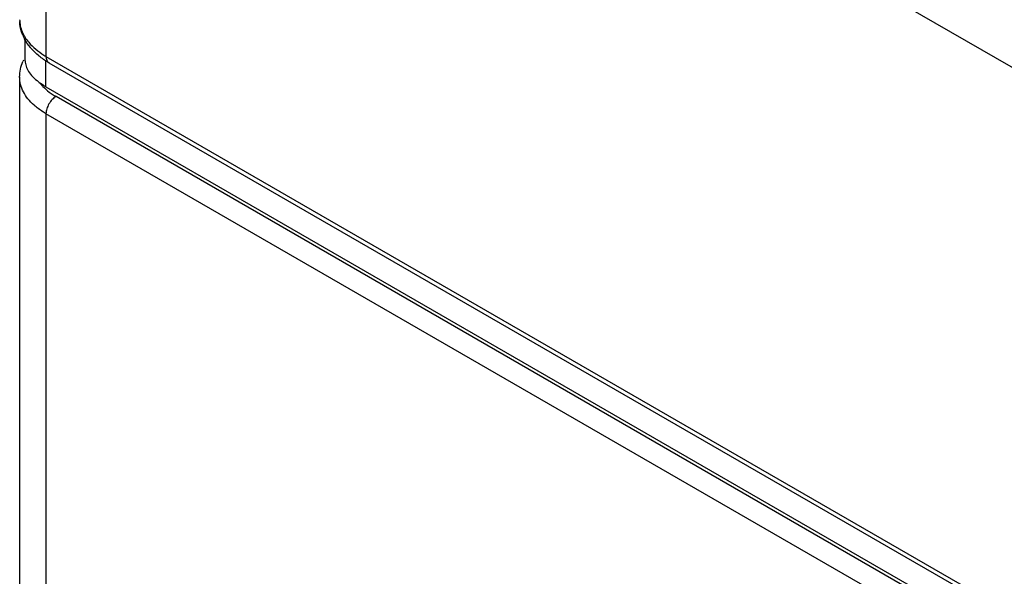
# Model space of a CAD drawing. Header units: inches. Extents: x 0 to 34, y 0 to 22.
# Tile 45 of 79: x 18.692 to 19.743, y 15.757 to 16.351. Entities that reach past the tile are written whole.
import ezdxf

# ---------------------------------------------------------------- set-up
doc = ezdxf.new("R2010")
doc.units = ezdxf.units.IN
doc.header["$LTSCALE"] = 1.87
doc.header["$MEASUREMENT"] = 0
doc.layers.get('0').update_dxf_attribs({"linetype": 'CONTINUOUS'})

msp = doc.modelspace()

# ---------------------------------------------------------------- linework, layer by layer
at = {"color": 9, "linetype": 'CONTINUOUS'}
for p, q in [((18.7201, 16.8955), (18.7201, 16.3119)), ((22.9978, 14.4256), (18.7201, 16.8955)), ((18.7201, 16.3119), (20.588, 15.2334)), ((18.7201, 16.2793), (18.7201, 16.3075)), ((18.723, 16.3052), (18.7233, 16.305)), ((18.7235, 16.2738), (18.7288, 16.2702)), ((20.2546, 15.3892), (18.7308, 16.269)), ((18.7201, 16.2507), (18.7201, 15.4883)), ((20.244, 15.3708), (18.7201, 16.2507))]:
    msp.add_line(p, q, dxfattribs=at)
at = {"color": 7, "linetype": 'CONTINUOUS'}
for p, q in [((18.6979, 16.307), (18.6979, 16.3307)), ((18.7105, 16.3141), (18.7059, 16.3186)), ((18.7233, 16.305), (20.5922, 15.2259)), ((18.692, 16.2899), (18.692, 15.4998)), ((18.7201, 16.2793), (20.2581, 15.3912))]:
    msp.add_line(p, q, dxfattribs=at)
for centre, radius, start, end in [((18.734, 16.3511), 0.042, 180.0007, 182.6508), ((18.7394, 16.3528), 0.0477, 202.6725, 207.9161), ((18.7385, 16.2886), 0.0466, 155.4843, 157.6262), ((18.7591, 16.3442), 0.0758, 231.7211, 233.2765)]:
    msp.add_arc(centre, radius, start, end, dxfattribs=at)
at = {"color": 9, "linetype": 'CONTINUOUS'}
for centre, radius, start, end in [((18.7302, 16.3529), 0.0385, 202.3633, 207.6864), ((18.7332, 16.3545), 0.0418, 207.6498, 212.4092), ((18.7642, 16.3882), 0.0881, 238.2317, 240.0063), ((18.7474, 16.3088), 0.0421, 217.0566, 219.5541), ((18.768, 16.3335), 0.0744, 238.2965, 240.0045)]:
    msp.add_arc(centre, radius, start, end, dxfattribs=at)
for points, knots in [([(18.692, 16.3511), (18.692, 16.3489), (18.6925, 16.3446), (18.6938, 16.3404), (18.6946, 16.3383)], [0, 0, 0, 0, 0.493507, 1, 1, 1, 1]), ([(18.6979, 16.3321), (18.699, 16.3303), (18.7045, 16.3229), (18.7118, 16.317), (18.7178, 16.3133)], [0, 0, 0, 0, 0.229819, 1, 1, 1, 1]), ([(18.7201, 16.3119), (18.7201, 16.3105), (18.7204, 16.3085), (18.7217, 16.3063), (18.7226, 16.3055), (18.723, 16.3052)], [0, 0, 0, 0, 0.547036, 0.781621, 1, 1, 1, 1]), ([(18.7074, 16.2597), (18.7051, 16.2619), (18.7007, 16.2663), (18.6958, 16.2738), (18.6927, 16.2817), (18.692, 16.2872), (18.692, 16.2899)], [0, 0, 0, 0, 0.276488, 0.531637, 0.770339, 1, 1, 1, 1]), ([(18.7149, 16.282), (18.7155, 16.2813), (18.7181, 16.2783), (18.7211, 16.2757), (18.7235, 16.2738)], [0, 0, 0, 0, 0.239275, 1, 1, 1, 1]), ([(18.7201, 16.2507), (18.719, 16.2514), (18.7145, 16.2541), (18.7103, 16.2572), (18.7074, 16.2597)], [0, 0, 0, 0, 0.260904, 1, 1, 1, 1]), ([(18.7308, 16.269), (18.7292, 16.2682), (18.7264, 16.2658), (18.7231, 16.2612), (18.7208, 16.2561), (18.7201, 16.2524), (18.7201, 16.2507)], [0, 0, 0, 0, 0.237203, 0.499993, 0.76278, 1, 1, 1, 1])]:
    msp.add_open_spline(points, degree=3, knots=knots, dxfattribs=at)
at = {"color": 7, "linetype": 'CONTINUOUS'}
for points, knots in [([(18.6954, 16.3344), (18.6949, 16.3356), (18.6932, 16.3403), (18.6922, 16.3454), (18.6921, 16.3492)], [0, 0, 0, 0, 0.251078, 1, 1, 1, 1]), ([(18.7059, 16.3186), (18.705, 16.3195), (18.7018, 16.3232), (18.699, 16.3272), (18.6973, 16.3304)], [0, 0, 0, 0, 0.254795, 1, 1, 1, 1]), ([(18.7233, 16.305), (18.7221, 16.3057), (18.7177, 16.3084), (18.7135, 16.3115), (18.7105, 16.3141)], [0, 0, 0, 0, 0.255925, 1, 1, 1, 1]), ([(18.692, 16.2899), (18.692, 16.2927), (18.6926, 16.2983), (18.6943, 16.3038), (18.6953, 16.3064)], [0, 0, 0, 0, 0.500267, 1, 1, 1, 1]), ([(18.6979, 16.307), (18.6979, 16.3051), (18.6986, 16.3012), (18.7015, 16.2955), (18.7061, 16.2898), (18.71, 16.2864), (18.7121, 16.2847)], [0, 0, 0, 0, 0.20416, 0.433004, 0.696808, 1, 1, 1, 1]), ([(18.7201, 16.2793), (18.7196, 16.2796), (18.7174, 16.2809), (18.7153, 16.2823), (18.7138, 16.2834)], [0, 0, 0, 0, 0.256332, 1, 1, 1, 1])]:
    msp.add_open_spline(points, degree=3, knots=knots, dxfattribs=at)

doc.saveas('drawing.dxf')
